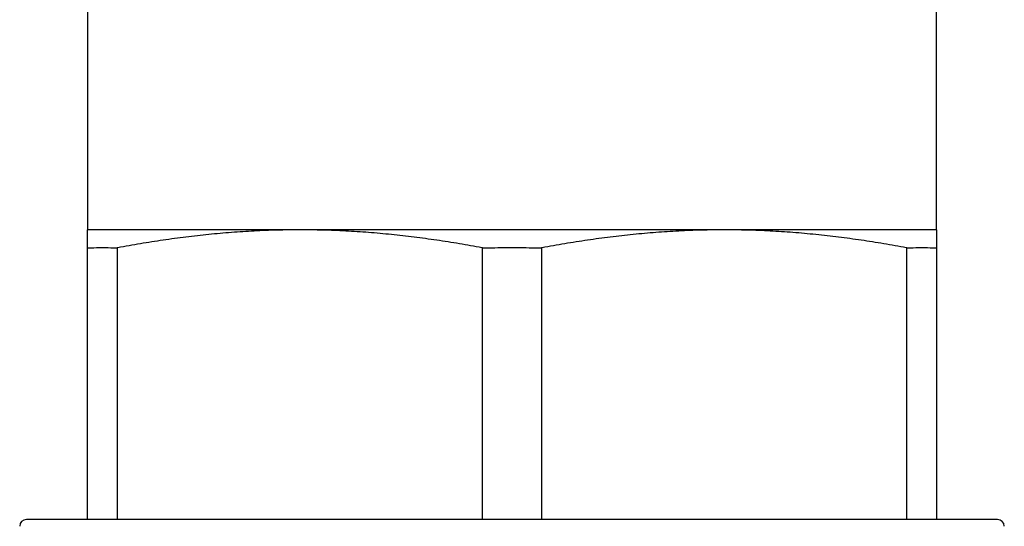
# Model space of a CAD drawing. Header units: millimetres. Extents: x 8 to 552, y 12 to 759.
# Tile 46 of 55: x 333 to 362, y 355 to 370. Entities that reach past the tile are written whole.
import ezdxf

# ---------------------------------------------------------------- set-up
doc = ezdxf.new("R2010")
doc.units = ezdxf.units.MM

msp = doc.modelspace()

# ---------------------------------------------------------------- linework, layer by layer
at = {"color": 7, "linetype": 'Continuous', "lineweight": 30}
for p, q in [((334.654, 378.318), (334.654, 364.045)), ((359.654, 364.045), (359.654, 378.318)), ((340.904, 364.045), (334.654, 364.045)), ((353.404, 364.045), (340.904, 364.045)), ((359.654, 364.045), (353.404, 364.045)), ((334.654, 363.518), (334.751, 363.518)), ((334.654, 355.518), (334.654, 363.518)), ((335.424, 363.518), (335.521, 363.518)), ((335.521, 363.518), (335.521, 355.518)), ((335.541, 363.518), (335.521, 363.518)), ((346.288, 363.518), (346.268, 363.518)), ((346.288, 363.518), (346.481, 363.518)), ((346.288, 355.518), (346.288, 363.518)), ((347.827, 363.518), (348.021, 363.518)), ((348.021, 363.518), (348.021, 355.518)), ((348.041, 363.518), (348.021, 363.518)), ((358.788, 363.518), (358.768, 363.518)), ((358.788, 355.518), (358.788, 363.518)), ((358.788, 363.518), (358.885, 363.518)), ((359.558, 363.518), (359.654, 363.518)), ((359.654, 363.518), (359.654, 355.518)), ((361.454, 355.518), (332.854, 355.518))]:
    msp.add_line(p, q, dxfattribs=at)
for centre, start, end in [((332.854, 355.318), 90, 180), ((361.454, 355.318), 0, 90)]:
    msp.add_arc(centre, 0.2, start, end, dxfattribs=at)
for points, knots in [([(334.654, 363.518), (334.654, 363.558), (334.654, 363.638), (334.654, 363.742), (334.654, 363.833), (334.654, 363.909), (334.654, 363.969), (334.654, 364.013), (334.654, 364.04), (334.654, 364.044), (334.654, 364.045)], [0, 0, 0, 0, 0.124535, 0.249069, 0.373761, 0.498453, 0.62372, 0.748987, 0.874494, 1, 1, 1, 1]), ([(340.904, 364.045), (340.681, 364.044), (340.234, 364.04), (339.563, 364.013), (338.893, 363.97), (338.222, 363.91), (337.55, 363.835), (336.879, 363.743), (336.209, 363.639), (335.764, 363.558), (335.541, 363.518)], [0, 0, 0, 0, 0.124454, 0.248908, 0.373603, 0.498299, 0.623638, 0.748977, 0.874488, 1, 1, 1, 1]), ([(346.268, 363.518), (346.047, 363.558), (345.605, 363.638), (344.939, 363.742), (344.272, 363.833), (343.603, 363.909), (342.931, 363.969), (342.256, 364.013), (341.581, 364.04), (341.13, 364.044), (340.904, 364.045)], [0, 0, 0, 0, 0.124535, 0.249069, 0.373761, 0.498453, 0.62372, 0.748987, 0.874494, 1, 1, 1, 1]), ([(353.404, 364.045), (353.181, 364.044), (352.734, 364.04), (352.063, 364.013), (351.393, 363.97), (350.722, 363.91), (350.05, 363.835), (349.379, 363.743), (348.709, 363.639), (348.264, 363.558), (348.041, 363.518)], [0, 0, 0, 0, 0.124454, 0.248908, 0.373603, 0.498299, 0.623638, 0.748977, 0.874488, 1, 1, 1, 1]), ([(358.768, 363.518), (358.547, 363.558), (358.105, 363.638), (357.439, 363.742), (356.772, 363.833), (356.103, 363.909), (355.431, 363.969), (354.756, 364.013), (354.081, 364.04), (353.63, 364.044), (353.404, 364.045)], [0, 0, 0, 0, 0.124535, 0.249069, 0.373761, 0.498453, 0.62372, 0.748987, 0.874494, 1, 1, 1, 1]), ([(359.654, 364.045), (359.654, 364.044), (359.654, 364.04), (359.654, 364.013), (359.654, 363.97), (359.654, 363.91), (359.654, 363.835), (359.654, 363.743), (359.654, 363.639), (359.654, 363.558), (359.654, 363.518)], [0, 0, 0, 0, 0.124454, 0.248908, 0.373603, 0.498299, 0.623638, 0.748977, 0.874488, 1, 1, 1, 1]), ([(334.751, 363.518), (334.863, 363.521), (335.087, 363.526), (335.312, 363.521), (335.424, 363.518)], [0, 0, 0, 0, 0.499923, 1, 1, 1, 1]), ([(346.481, 363.518), (346.706, 363.521), (347.154, 363.526), (347.603, 363.521), (347.827, 363.518)], [0, 0, 0, 0, 0.499923, 1, 1, 1, 1]), ([(358.885, 363.518), (358.997, 363.521), (359.221, 363.526), (359.446, 363.521), (359.558, 363.518)], [0, 0, 0, 0, 0.499923, 1, 1, 1, 1])]:
    msp.add_open_spline(points, degree=3, knots=knots, dxfattribs=at)

doc.saveas('drawing.dxf')
